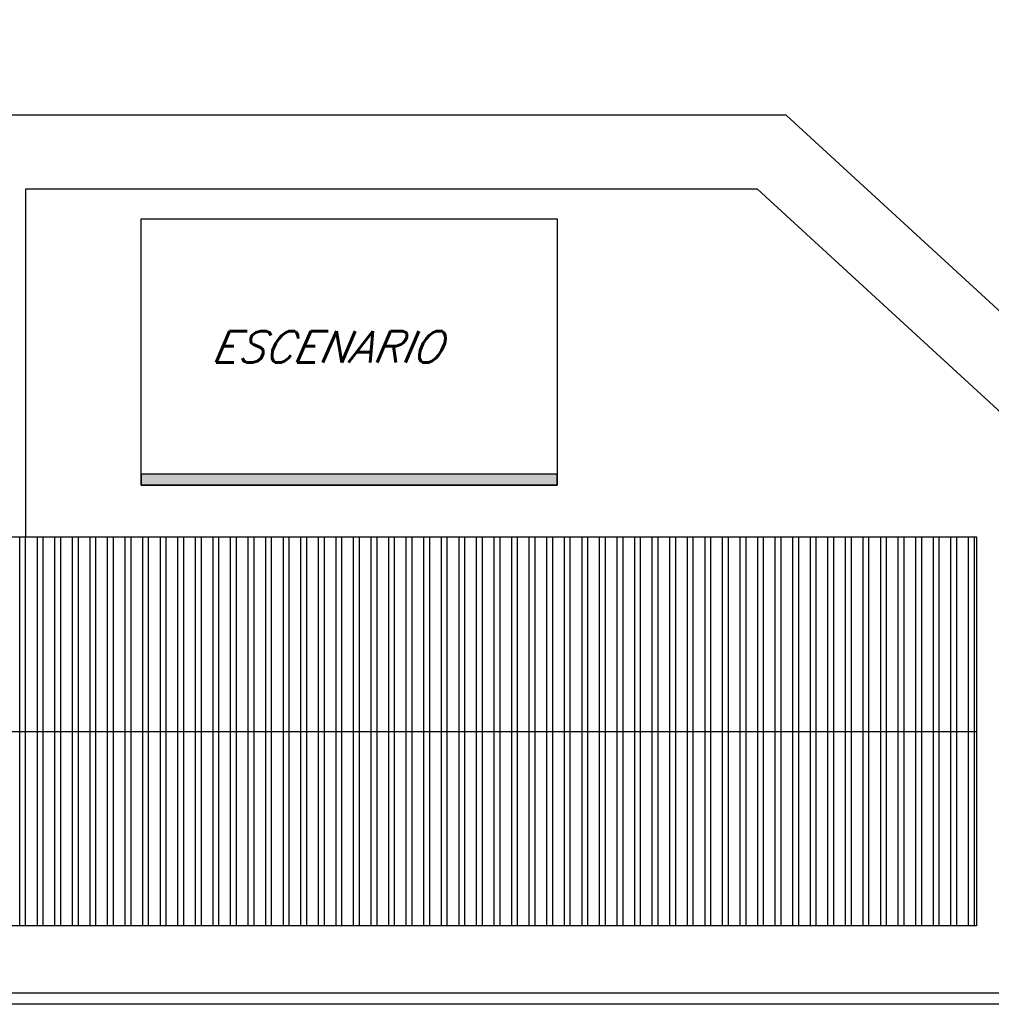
# Model space of a CAD drawing. Header units: millimetres. Extents: x 1990 to 2289, y -735 to 515.
# Tile 11 of 43: x 2010 to 2037, y 420 to 446. Entities that reach past the tile are written whole.
import ezdxf

# ---------------------------------------------------------------- set-up
doc = ezdxf.new("R2010")
doc.units = ezdxf.units.MM
doc.layers.add('Cotas', color=3, linetype='Continuous')
doc.styles.add('romans', font='romans.shx', dxfattribs={"oblique": 23})

msp = doc.modelspace()

# ---------------------------------------------------------------- hatches: boundary and pattern name
h = msp.add_hatch()
h.set_pattern_fill('ANSI32', color=1, scale=0.05, angle=45)
h.set_pattern_definition([(90, (13.9204, -895.74407), (-0.47625, 8e-17), []), (90, (14.07913, -895.5853), (-0.47625, 8e-17), [])])
h.paths.add_polyline_path([(2036.293, 427.068), (1992.755, 427.068), (1992.755, 421.798), (2036.293, 421.798)])
h.paths.add_polyline_path([(2036.293, 432.339), (1992.755, 432.339), (1992.755, 427.068), (2036.293, 427.068)])
h.paths.add_polyline_path([(2039.29, 484.875), (2015.276, 484.875), (2015.276, 479.347), (2039.29, 479.347)])
h.paths.add_polyline_path([(2006.509, 484.871), (1993.147, 484.871), (1993.147, 479.459), (2006.509, 479.459)])
h.paths.add_polyline_path([(2006.509, 490.282), (1993.147, 490.282), (1993.147, 484.871), (2006.509, 484.871)])
h.paths.add_polyline_path([(2039.29, 490.402), (2015.276, 490.402), (2015.276, 484.875), (2039.29, 484.875)])
h = msp.add_hatch(color=256)
h.dxf.hatch_style = 1
h.paths.add_polyline_path([(2024.923, 434.046), (2013.649, 434.046), (2013.649, 433.746), (2024.923, 433.746)])

# ---------------------------------------------------------------- linework, layer by layer
for p, q in [((1992.755, 427.068), (2036.293, 427.068)), ((2050.59, 419.966), (1990.006, 419.966)), ((2050.59, 419.666), (1990.006, 419.666))]:
    msp.add_line(p, q)
at = {"color": 1}
for points in [[(2049.265, 433.749), (2042.053, 433.749), (2031.134, 443.774), (2008.515, 443.774), (2008.515, 432.339)], [(2049.265, 431.749), (2041.274, 431.749), (2030.356, 441.774), (2010.515, 441.774), (2010.515, 432.339)]]:
    msp.add_lwpolyline(points, dxfattribs=at)
msp.add_lwpolyline([(2013.649, 440.961), (2024.923, 440.961), (2024.923, 433.746), (2013.649, 433.746)], close=True, dxfattribs=at)
for points in [[(2013.649, 433.746), (2024.923, 433.746), (2024.923, 434.046), (2013.649, 434.046)], [(1992.755, 432.339), (2036.293, 432.339), (2036.293, 421.798), (1992.755, 421.798)]]:
    msp.add_lwpolyline(points, close=True)

# ---------------------------------------------------------------- texts
at = {"layer": 'Cotas', "color": 2, "insert": (2015.536, 437.922), "char_height": 0.8553, "attachment_point": 1, "style": 'romans'}
msp.add_mtext_dynamic_manual_height_columns('ESCENARIO', width=16.17213, gutter_width=12.5, heights=[0], dxfattribs=at)

doc.saveas('drawing.dxf')
